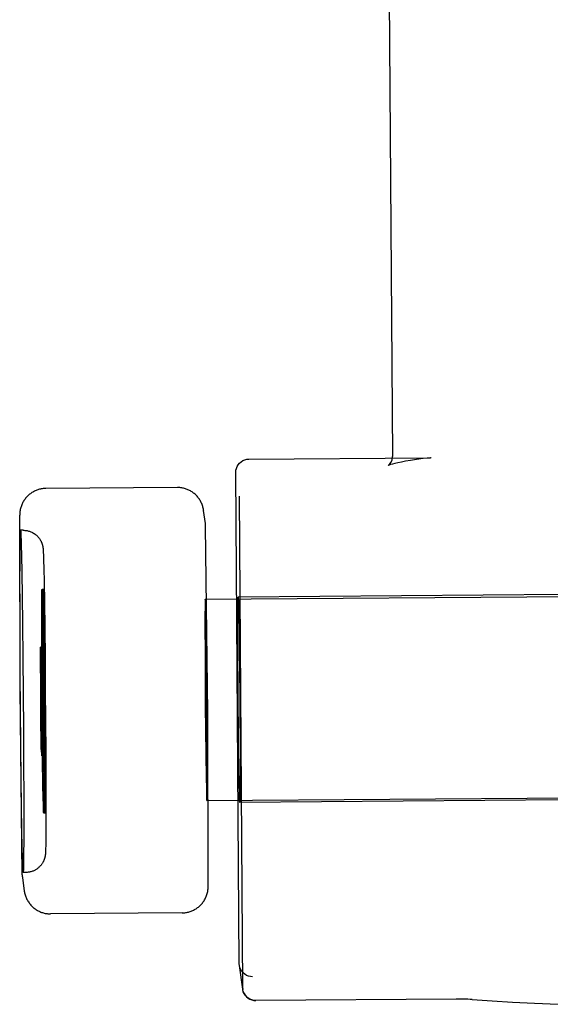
# Model space of a CAD drawing. Header units: inches. Extents: x 0 to 224, y 0 to 145.
# Tile 76 of 125: x 158.681 to 159.085, y 83.993 to 84.742. Entities that reach past the tile are written whole.
import ezdxf

# ---------------------------------------------------------------- set-up
doc = ezdxf.new("R2010")
doc.units = ezdxf.units.IN
doc.header["$LTSCALE"] = 12.302632
doc.header["$MEASUREMENT"] = 0
doc.linetypes.add('HIDDEN', pattern=[0.2, 0.1, -0.1])
doc.layers.add('02___PRT_ALL_AXES', color=7, linetype='CONTINUOUS')
doc.layers.add('DEFAULT_2', color=8, linetype='HIDDEN')

msp = doc.modelspace()

# ---------------------------------------------------------------- linework, layer by layer
at = {"layer": '02___PRT_ALL_AXES', "color": 8, "linetype": 'HIDDEN'}
for p, q in [((158.96202, 84.78185), (158.9647, 84.40954)), ((158.68176, 84.34504), (158.6818, 84.34774)), ((158.6818, 84.34774), (158.68183, 84.34926)), ((158.68405, 84.35358), (158.68205, 84.35357)), ((158.68226, 84.35128), (158.68231, 84.35014)), ((158.68231, 84.35014), (158.68237, 84.34876)), ((158.68237, 84.34876), (158.68245, 84.34628)), ((158.68245, 84.34628), (158.68256, 84.3422)), ((158.68165, 84.32946), (158.6817, 84.33945)), ((158.6817, 84.33945), (158.68176, 84.34504)), ((158.68256, 84.3422), (158.68273, 84.33449)), ((158.69922, 84.33917), (158.69924, 84.33887)), ((158.69924, 84.33887), (158.69927, 84.33855)), ((158.68273, 84.33449), (158.68297, 84.32144)), ((158.69927, 84.33855), (158.69929, 84.33819)), ((158.69929, 84.33819), (158.69931, 84.33778)), ((158.69931, 84.33778), (158.69934, 84.33731)), ((158.69934, 84.33731), (158.69937, 84.33644)), ((158.69937, 84.33644), (158.69942, 84.33529)), ((158.69942, 84.33529), (158.69947, 84.33374)), ((158.69947, 84.33374), (158.69957, 84.33068)), ((158.68162, 84.31519), (158.68165, 84.32946)), ((158.69957, 84.33068), (158.69971, 84.32483)), ((158.69971, 84.32483), (158.69991, 84.31427)), ((158.68297, 84.32144), (158.68325, 84.30341)), ((158.68165, 84.29601), (158.68162, 84.31519)), ((158.69991, 84.31427), (158.70015, 84.29929)), ((158.68325, 84.30341), (158.68351, 84.28248)), ((158.82246, 84.30114), (159.11244, 84.30337)), ((159.09564, 84.30474), (158.84744, 84.30284)), ((158.68173, 84.27164), (158.68165, 84.29601)), ((158.70015, 84.29929), (158.70042, 84.27932)), ((158.82226, 84.2944), (158.82223, 84.29011)), ((158.82229, 84.29711), (158.82226, 84.2944)), ((158.82231, 84.29821), (158.82229, 84.29711)), ((158.82263, 84.29869), (158.82259, 84.29954)), ((158.82266, 84.29768), (158.82263, 84.29869)), ((158.82272, 84.29584), (158.82266, 84.29768)), ((158.82281, 84.29195), (158.82272, 84.29584)), ((158.84773, 84.29677), (158.84791, 84.28825)), ((158.82223, 84.29011), (158.8222, 84.28129)), ((158.82297, 84.28371), (158.82281, 84.29195)), ((158.84791, 84.28825), (158.8481, 84.27656)), ((158.68351, 84.28248), (158.68379, 84.25674)), ((158.70042, 84.27932), (158.70066, 84.25689)), ((158.8222, 84.28129), (158.82224, 84.25937)), ((158.82324, 84.26579), (158.82297, 84.28371)), ((158.8472, 84.27024), (158.84719, 84.28321)), ((158.68188, 84.24512), (158.68173, 84.27164)), ((158.8481, 84.27656), (158.84829, 84.26227)), ((158.82361, 84.22927), (158.82324, 84.26579)), ((158.84725, 84.25499), (158.8472, 84.27024)), ((158.68379, 84.25674), (158.68403, 84.22952)), ((158.70066, 84.25689), (158.70088, 84.23299)), ((158.82224, 84.25937), (158.82248, 84.22002)), ((158.84829, 84.26227), (158.84847, 84.24611)), ((158.84734, 84.23829), (158.84725, 84.25499)), ((158.68208, 84.21763), (158.68188, 84.24512)), ((158.84847, 84.24611), (158.84862, 84.22893)), ((158.84746, 84.22074), (158.84734, 84.23829)), ((158.68403, 84.22952), (158.68423, 84.20202)), ((158.70088, 84.23299), (158.70106, 84.20866)), ((158.82385, 84.18992), (158.82361, 84.22927)), ((158.84862, 84.22893), (158.84875, 84.21139)), ((158.82248, 84.22002), (158.82285, 84.1835)), ((158.84762, 84.20357), (158.84746, 84.22074)), ((158.68232, 84.1904), (158.68208, 84.21763)), ((158.70106, 84.20866), (158.7012, 84.18499)), ((158.84875, 84.21139), (158.84884, 84.19468)), ((158.68423, 84.20202), (158.68437, 84.1755)), ((158.84779, 84.1874), (158.84762, 84.20357)), ((158.68259, 84.16466), (158.68232, 84.1904)), ((158.82388, 84.16801), (158.82385, 84.18992)), ((158.84884, 84.19468), (158.84889, 84.17943)), ((158.7012, 84.18499), (158.70129, 84.16303)), ((158.82285, 84.1835), (158.82312, 84.16558)), ((158.84798, 84.17312), (158.84779, 84.1874)), ((158.68437, 84.1755), (158.68446, 84.15113)), ((158.84889, 84.17943), (158.8489, 84.16646)), ((158.82386, 84.15918), (158.82388, 84.16801)), ((158.84817, 84.16142), (158.84798, 84.17312)), ((158.68286, 84.14373), (158.68259, 84.16466)), ((158.70129, 84.16303), (158.70132, 84.14376)), ((158.82312, 84.16558), (158.82328, 84.15734)), ((158.82383, 84.15489), (158.82386, 84.15918)), ((158.84836, 84.15291), (158.84817, 84.16142)), ((158.82328, 84.15734), (158.82337, 84.15345)), ((158.82337, 84.15345), (158.82343, 84.15161)), ((158.82377, 84.15108), (158.82379, 84.15218)), ((158.82379, 84.15218), (158.82383, 84.15489)), ((158.68446, 84.15113), (158.68448, 84.13195)), ((158.82343, 84.15161), (158.82346, 84.1506)), ((158.82346, 84.1506), (158.8235, 84.14976)), ((158.82363, 84.14815), (159.11361, 84.15038)), ((159.09684, 84.14875), (158.84864, 84.14684)), ((158.68313, 84.1257), (158.68286, 84.14373)), ((158.70132, 84.14376), (158.7013, 84.12957)), ((158.68448, 84.13195), (158.68446, 84.11768)), ((158.7013, 84.12957), (158.70125, 84.12104)), ((158.68337, 84.11265), (158.68313, 84.1257)), ((158.68446, 84.11768), (158.68441, 84.10769)), ((158.70121, 84.11659), (158.70117, 84.11366)), ((158.70125, 84.12104), (158.70121, 84.11659)), ((158.68355, 84.10494), (158.68337, 84.11265)), ((158.68441, 84.10769), (158.68435, 84.1021)), ((158.70102, 84.10867), (158.701, 84.10839)), ((158.70104, 84.10898), (158.70102, 84.10867)), ((158.70105, 84.10933), (158.70104, 84.10898)), ((158.70107, 84.10973), (158.70105, 84.10933)), ((158.70108, 84.11019), (158.70107, 84.10973)), ((158.70111, 84.11105), (158.70108, 84.11019)), ((158.70114, 84.11216), (158.70111, 84.11105)), ((158.70117, 84.11366), (158.70114, 84.11216)), ((158.68366, 84.10086), (158.68355, 84.10494)), ((158.68374, 84.09838), (158.68366, 84.10086)), ((158.68431, 84.0994), (158.68428, 84.09788)), ((158.68435, 84.1021), (158.68431, 84.0994)), ((158.68379, 84.097), (158.68374, 84.09838)), ((158.68384, 84.09586), (158.68379, 84.097)), ((158.68605, 84.09359), (158.68405, 84.09357))]:
    msp.add_line(p, q, dxfattribs=at)
for points in [[(158.68183, 84.34926), (158.68186, 84.35056), (158.68188, 84.35112), (158.68189, 84.35162), (158.68191, 84.35207), (158.68193, 84.35246), (158.68195, 84.35279), (158.68197, 84.35306), (158.68199, 84.35328), (158.68201, 84.35343), (158.68203, 84.35353), (158.68205, 84.35357), (158.68205, 84.35357)], [(158.68205, 84.35357), (158.68207, 84.35355), (158.6821, 84.35347), (158.68212, 84.35333), (158.68214, 84.35313), (158.68216, 84.35288), (158.68219, 84.35257), (158.68221, 84.3522), (158.68224, 84.35177), (158.68226, 84.35128)], [(158.68405, 84.35358), (158.68466, 84.35357), (158.68526, 84.35354), (158.68586, 84.35349), (158.68644, 84.35341), (158.68701, 84.35331), (158.68759, 84.35319), (158.6882, 84.35303), (158.68881, 84.35285), (158.68939, 84.35264), (158.68998, 84.35241), (158.69056, 84.35215), (158.69117, 84.35185), (158.69185, 84.35147), (158.69252, 84.35104), (158.69312, 84.35062), (158.69366, 84.3502), (158.69413, 84.3498), (158.69459, 84.34938), (158.69508, 84.34888), (158.69556, 84.34835), (158.69599, 84.34782), (158.69638, 84.3473), (158.69672, 84.34681), (158.69703, 84.34631), (158.69734, 84.34577), (158.69761, 84.34526), (158.6978, 84.34486), (158.69795, 84.34453), (158.69806, 84.34426), (158.69817, 84.34399), (158.6983, 84.34365), (158.69841, 84.34331), (158.6985, 84.34304), (158.69857, 84.34281), (158.69863, 84.3426), (158.69869, 84.34241), (158.69874, 84.34221), (158.69879, 84.34202), (158.69883, 84.34182), (158.69887, 84.34163), (158.69891, 84.34145), (158.69895, 84.34128), (158.69898, 84.3411), (158.69901, 84.34093), (158.69903, 84.34076), (158.69906, 84.3406), (158.69908, 84.34045), (158.6991, 84.3403), (158.69912, 84.34015), (158.69914, 84.34001), (158.69915, 84.33987), (158.69917, 84.33973), (158.69918, 84.33959), (158.69919, 84.33945), (158.69921, 84.33931), (158.69922, 84.33917)], [(158.84719, 84.28321), (158.84722, 84.29326), (158.84726, 84.29703), (158.8473, 84.29987), (158.84735, 84.30179), (158.84741, 84.30273), (158.84744, 84.30283)], [(158.84744, 84.30283), (158.84748, 84.30269), (158.84756, 84.30167), (158.84764, 84.29969), (158.84773, 84.29677)], [(158.82246, 84.30114), (158.82245, 84.30114), (158.82244, 84.30109), (158.82242, 84.301), (158.82241, 84.30087), (158.82239, 84.30069), (158.82238, 84.30047), (158.82237, 84.3002), (158.82236, 84.29989), (158.82235, 84.29953), (158.82234, 84.29914), (158.82231, 84.29821)], [(158.82259, 84.29954), (158.82257, 84.29989), (158.82256, 84.3002), (158.82254, 84.30047), (158.82253, 84.30069), (158.82251, 84.30087), (158.82249, 84.301), (158.82248, 84.30109), (158.82246, 84.30114), (158.82246, 84.30114)], [(158.8489, 84.16646), (158.84886, 84.15642), (158.84883, 84.15265), (158.84879, 84.1498), (158.84873, 84.14789), (158.84867, 84.14695), (158.84864, 84.14684)], [(158.84864, 84.14684), (158.8486, 84.14698), (158.84853, 84.148), (158.84845, 84.14998), (158.84836, 84.15291)], [(158.8235, 84.14976), (158.82351, 84.1494), (158.82353, 84.14909), (158.82355, 84.14882), (158.82356, 84.1486), (158.82358, 84.14842), (158.82359, 84.14829), (158.82361, 84.1482), (158.82362, 84.14815), (158.82363, 84.14815)], [(158.82363, 84.14815), (158.82364, 84.14815), (158.82365, 84.1482), (158.82367, 84.14829), (158.82368, 84.14842), (158.82369, 84.1486), (158.82371, 84.14882), (158.82372, 84.14909), (158.82373, 84.1494), (158.82374, 84.14976), (158.82375, 84.15016), (158.82377, 84.15108)], [(158.701, 84.10839), (158.70099, 84.10812), (158.70098, 84.10799), (158.70097, 84.10786), (158.70096, 84.10774), (158.70094, 84.10761), (158.70093, 84.10749), (158.70092, 84.10736), (158.70091, 84.10723), (158.70089, 84.1071), (158.70088, 84.10697), (158.70086, 84.10683), (158.70084, 84.1067), (158.70082, 84.10656), (158.7008, 84.10642), (158.70078, 84.10627), (158.70075, 84.10611), (158.70072, 84.10596), (158.70069, 84.1058), (158.70066, 84.10565), (158.70063, 84.10549), (158.70059, 84.10532), (158.70055, 84.10513), (158.7005, 84.10495), (158.70045, 84.10476), (158.70039, 84.10455), (158.70033, 84.10434), (158.70027, 84.10412), (158.70019, 84.1039), (158.7001, 84.10363), (158.70001, 84.10337), (158.69992, 84.10313), (158.69982, 84.10288), (158.69969, 84.10258), (158.69954, 84.10226), (158.69939, 84.10195), (158.69924, 84.10165), (158.69909, 84.10137), (158.69893, 84.10108), (158.69874, 84.10076), (158.69852, 84.10041), (158.69824, 84.1), (158.69794, 84.09959), (158.69768, 84.09925), (158.69741, 84.09892), (158.69708, 84.09855), (158.69674, 84.09818), (158.69641, 84.09785), (158.69606, 84.09752), (158.69566, 84.09716), (158.69523, 84.09682), (158.69483, 84.09651), (158.69441, 84.09621), (158.69396, 84.09592), (158.6935, 84.09564), (158.69305, 84.09538), (158.69258, 84.09514), (158.69209, 84.09491), (158.69159, 84.09469), (158.69106, 84.09449), (158.69053, 84.09431), (158.69, 84.09415), (158.68947, 84.09401), (158.68891, 84.09389), (158.68835, 84.09378), (158.68779, 84.0937), (158.68722, 84.09364), (158.68664, 84.09361), (158.68605, 84.09359)], [(158.68405, 84.09357), (158.68403, 84.0936), (158.68401, 84.09367), (158.68399, 84.09381), (158.68396, 84.09401), (158.68394, 84.09426), (158.68392, 84.09457), (158.68389, 84.09494), (158.68387, 84.09537), (158.68384, 84.09586)], [(158.68428, 84.09788), (158.68425, 84.09658), (158.68423, 84.09602), (158.68421, 84.09552), (158.68419, 84.09507), (158.68418, 84.09468), (158.68416, 84.09435), (158.68414, 84.09408), (158.68412, 84.09387), (158.6841, 84.09371), (158.68408, 84.09361), (158.68405, 84.09358), (158.68405, 84.09357)]]:
    msp.add_lwpolyline(points, dxfattribs=at)
at = {"layer": 'DEFAULT_2', "color": 8, "linetype": 'HIDDEN'}
for p, q in [((158.85554, 84.40766), (158.99365, 84.40872)), ((158.99406, 84.40875), (158.99365, 84.40872)), ((158.84831, 84.02428), (158.84562, 84.39759)), ((158.80121, 84.38608), (158.70121, 84.38531)), ((158.84811, 84.37948), (158.8508, 84.00617)), ((158.68174, 84.23316), (158.68141, 84.36498)), ((158.82436, 84.21515), (158.82272, 84.3565)), ((158.69815, 84.29695), (158.69819, 84.30188)), ((158.69819, 84.30188), (158.69822, 84.30422)), ((158.69823, 84.30262), (158.6982, 84.30024)), ((158.69822, 84.30422), (158.69824, 84.30551)), ((158.69825, 84.30394), (158.69823, 84.30262)), ((158.6994, 84.3087), (158.6984, 84.30869)), ((158.69941, 84.3072), (158.69841, 84.30719)), ((158.69856, 84.30674), (158.6986, 84.30569)), ((158.69861, 84.30417), (158.69857, 84.30522)), ((158.6986, 84.30569), (158.69864, 84.30443)), ((158.69865, 84.30289), (158.69861, 84.30417)), ((158.69864, 84.30443), (158.69871, 84.30214)), ((158.69872, 84.30058), (158.69865, 84.30289)), ((158.69871, 84.30214), (158.69882, 84.29729)), ((158.69915, 84.29627), (158.69918, 84.30128)), ((158.69918, 84.30128), (158.69921, 84.30369)), ((158.6992, 84.30051), (158.69923, 84.3028)), ((158.69921, 84.30369), (158.69923, 84.30504)), ((158.69923, 84.30504), (158.69926, 84.30619)), ((158.69923, 84.3028), (158.69926, 84.30408)), ((158.69955, 84.30679), (158.6996, 84.30577)), ((158.69957, 84.30528), (158.69961, 84.30425)), ((158.6996, 84.30577), (158.69964, 84.30455)), ((158.69961, 84.30425), (158.69965, 84.30302)), ((158.69964, 84.30455), (158.6997, 84.30232)), ((158.69965, 84.30302), (158.69971, 84.30076)), ((158.6997, 84.30232), (158.69981, 84.29761)), ((158.69813, 84.28472), (158.69815, 84.29695)), ((158.6982, 84.30024), (158.69816, 84.29523)), ((158.69883, 84.29567), (158.69872, 84.30058)), ((158.69882, 84.29729), (158.69901, 84.28704)), ((158.69902, 84.28529), (158.69883, 84.29567)), ((158.69913, 84.28096), (158.69915, 84.29627)), ((158.69917, 84.29566), (158.6992, 84.30051)), ((158.69971, 84.30076), (158.69983, 84.296)), ((158.69981, 84.29761), (158.7, 84.28765)), ((158.69983, 84.296), (158.70001, 84.28593)), ((158.69816, 84.26602), (158.69812, 84.28658)), ((158.69901, 84.28704), (158.69927, 84.26867)), ((158.7, 84.28765), (158.70027, 84.26789)), ((158.69916, 84.26187), (158.69912, 84.28587)), ((158.70021, 84.27334), (158.70049, 84.24839)), ((158.69935, 84.2649), (158.69735, 84.26489)), ((158.69735, 84.26489), (158.69737, 84.26483)), ((158.69741, 84.26418), (158.69743, 84.26378)), ((158.69841, 84.22218), (158.69814, 84.2681)), ((158.69929, 84.23739), (158.69915, 84.26914)), ((158.69924, 84.27043), (158.69956, 84.24248)), ((158.69935, 84.2649), (158.69937, 84.26484)), ((158.69942, 84.26401), (158.69943, 84.26356)), ((158.69727, 84.26068), (158.69728, 84.26246)), ((158.69731, 84.24771), (158.69727, 84.26068)), ((158.69728, 84.26246), (158.69729, 84.2633)), ((158.69729, 84.2633), (158.6973, 84.26376)), ((158.6974, 84.25982), (158.69736, 84.25636)), ((158.69736, 84.25636), (158.69741, 84.24598)), ((158.6994, 84.25983), (158.6974, 84.25982)), ((158.6974, 84.25979), (158.6974, 84.25982)), ((158.6975, 84.25547), (158.6974, 84.25979)), ((158.69743, 84.26378), (158.69744, 84.2633)), ((158.69744, 84.2633), (158.69746, 84.26245)), ((158.69746, 84.26245), (158.69749, 84.26111)), ((158.69749, 84.26111), (158.69754, 84.25859)), ((158.69754, 84.25859), (158.6977, 84.24288)), ((158.69808, 84.25481), (158.69809, 84.25659)), ((158.69809, 84.25659), (158.6981, 84.25742)), ((158.6981, 84.25742), (158.6981, 84.25789)), ((158.70016, 84.25903), (158.69816, 84.25902)), ((158.69816, 84.25902), (158.69817, 84.25895)), ((158.69822, 84.25831), (158.69823, 84.2579)), ((158.69823, 84.2579), (158.69825, 84.25743)), ((158.69825, 84.25743), (158.69827, 84.25658)), ((158.69827, 84.25658), (158.6983, 84.25524)), ((158.69927, 84.2607), (158.69928, 84.26249)), ((158.69931, 84.24773), (158.69927, 84.2607)), ((158.69928, 84.26249), (158.69929, 84.26333)), ((158.69929, 84.26333), (158.6993, 84.2638)), ((158.6994, 84.25983), (158.69936, 84.25637)), ((158.69936, 84.25637), (158.69941, 84.24599)), ((158.6994, 84.25981), (158.6994, 84.25983)), ((158.6995, 84.25548), (158.6994, 84.25981)), ((158.69943, 84.26356), (158.69946, 84.26275)), ((158.69946, 84.26275), (158.69949, 84.26146)), ((158.69954, 84.2586), (158.6997, 84.24287)), ((158.70008, 84.25482), (158.70009, 84.25662)), ((158.70009, 84.25662), (158.7001, 84.25746)), ((158.7001, 84.25746), (158.70011, 84.25793)), ((158.70016, 84.25903), (158.70017, 84.25897)), ((158.70023, 84.25814), (158.70024, 84.25769)), ((158.70024, 84.25769), (158.70027, 84.25688)), ((158.70027, 84.25688), (158.7003, 84.25559)), ((158.6976, 84.24469), (158.6975, 84.25547)), ((158.69812, 84.24184), (158.69808, 84.25481)), ((158.6982, 84.25395), (158.69817, 84.25049)), ((158.69817, 84.25049), (158.69822, 84.24011)), ((158.7002, 84.25396), (158.6982, 84.25395)), ((158.69821, 84.25392), (158.6982, 84.25395)), ((158.69831, 84.24959), (158.69821, 84.25392)), ((158.6983, 84.25524), (158.69835, 84.25271)), ((158.69841, 84.23881), (158.69831, 84.24959)), ((158.69835, 84.25271), (158.69851, 84.23701)), ((158.6996, 84.2447), (158.6995, 84.25548)), ((158.70012, 84.24185), (158.70008, 84.25482)), ((158.7002, 84.25396), (158.70017, 84.2505)), ((158.70017, 84.2505), (158.70022, 84.24012)), ((158.70021, 84.25394), (158.7002, 84.25396)), ((158.70031, 84.24961), (158.70021, 84.25394)), ((158.70041, 84.23883), (158.70031, 84.24961)), ((158.70035, 84.25273), (158.70051, 84.237)), ((158.70046, 84.25245), (158.7007, 84.22511)), ((158.69736, 84.24203), (158.69731, 84.24771)), ((158.69743, 84.23617), (158.69736, 84.24203)), ((158.69741, 84.24598), (158.6975, 84.23634)), ((158.69765, 84.23559), (158.6976, 84.24469)), ((158.6977, 84.24288), (158.69773, 84.23579)), ((158.69817, 84.23616), (158.69812, 84.24184)), ((158.69945, 84.21592), (158.69927, 84.24151)), ((158.69936, 84.24202), (158.69931, 84.24773)), ((158.69943, 84.23629), (158.69936, 84.24202)), ((158.69941, 84.24599), (158.6995, 84.23636)), ((158.69951, 84.24676), (158.69974, 84.22075)), ((158.69965, 84.23561), (158.6996, 84.2447)), ((158.6997, 84.24287), (158.69973, 84.236)), ((158.70017, 84.23615), (158.70012, 84.24185)), ((158.69748, 84.23324), (158.69743, 84.23617)), ((158.6975, 84.23634), (158.6976, 84.2323)), ((158.69761, 84.23227), (158.69765, 84.23559)), ((158.69773, 84.23579), (158.69773, 84.23294)), ((158.69824, 84.2303), (158.69817, 84.23616)), ((158.69845, 84.22972), (158.69841, 84.23881)), ((158.69851, 84.23701), (158.69854, 84.22992)), ((158.69947, 84.23344), (158.69943, 84.23629)), ((158.6995, 84.23636), (158.6996, 84.23232)), ((158.69961, 84.23229), (158.69965, 84.23561)), ((158.69973, 84.236), (158.69973, 84.23308)), ((158.70024, 84.23042), (158.70017, 84.23615)), ((158.70022, 84.24012), (158.70031, 84.23049)), ((158.70045, 84.22974), (158.70041, 84.23883)), ((158.70051, 84.237), (158.70054, 84.23013)), ((158.68174, 84.23316), (158.68174, 84.23307)), ((158.68338, 84.09171), (158.68174, 84.23307)), ((158.69751, 84.23157), (158.69748, 84.23324)), ((158.69749, 84.22338), (158.69754, 84.23065)), ((158.69754, 84.23065), (158.69751, 84.23157)), ((158.69954, 84.23066), (158.69754, 84.23065)), ((158.69759, 84.22659), (158.69758, 84.22571)), ((158.69759, 84.2271), (158.69759, 84.22659)), ((158.6976, 84.2323), (158.69761, 84.23227)), ((158.69761, 84.23227), (158.69961, 84.23229)), ((158.69962, 84.22783), (158.69762, 84.22782)), ((158.69763, 84.22778), (158.69762, 84.22781)), ((158.69767, 84.2271), (158.69766, 84.22738)), ((158.69768, 84.22677), (158.69767, 84.2271)), ((158.69769, 84.22616), (158.69768, 84.22677)), ((158.6997, 84.22951), (158.6977, 84.22949)), ((158.6977, 84.22949), (158.69786, 84.22028)), ((158.69772, 84.23063), (158.69771, 84.23014)), ((158.69773, 84.23294), (158.69772, 84.23143)), ((158.69772, 84.23143), (158.69772, 84.23063)), ((158.69829, 84.22737), (158.69824, 84.2303)), ((158.69832, 84.2257), (158.69829, 84.22737)), ((158.69831, 84.23047), (158.69841, 84.22643)), ((158.6986, 84.20062), (158.69836, 84.22664)), ((158.69841, 84.22643), (158.69842, 84.2264)), ((158.69842, 84.2264), (158.69845, 84.22972)), ((158.69854, 84.22707), (158.69853, 84.22556)), ((158.69854, 84.22992), (158.69854, 84.22707)), ((158.69951, 84.23165), (158.69947, 84.23344)), ((158.69949, 84.2234), (158.69954, 84.23066)), ((158.69954, 84.23066), (158.69951, 84.23165)), ((158.69959, 84.22656), (158.69958, 84.22567)), ((158.69959, 84.22709), (158.69959, 84.22656)), ((158.6996, 84.23232), (158.69961, 84.23229)), ((158.69963, 84.2278), (158.69962, 84.22783)), ((158.69967, 84.22714), (158.69966, 84.22741)), ((158.69968, 84.22682), (158.69967, 84.22714)), ((158.69969, 84.22622), (158.69968, 84.22682)), ((158.6997, 84.22951), (158.69986, 84.22029)), ((158.69972, 84.23058), (158.69971, 84.23013)), ((158.69973, 84.23308), (158.69972, 84.2316)), ((158.69972, 84.2316), (158.69972, 84.23058)), ((158.70028, 84.22757), (158.70024, 84.23042)), ((158.70032, 84.22577), (158.70028, 84.22757)), ((158.70031, 84.23049), (158.70041, 84.22645)), ((158.70041, 84.22645), (158.70042, 84.22641)), ((158.70042, 84.22641), (158.70045, 84.22974)), ((158.70054, 84.22721), (158.70053, 84.22573)), ((158.70054, 84.23013), (158.70054, 84.22721)), ((158.70066, 84.23148), (158.70083, 84.2059)), ((158.69756, 84.20953), (158.69749, 84.22338)), ((158.69758, 84.22571), (158.69758, 84.22349)), ((158.69758, 84.22349), (158.69765, 84.2086)), ((158.69772, 84.22483), (158.69769, 84.22616)), ((158.69777, 84.2212), (158.69772, 84.22483)), ((158.69791, 84.20684), (158.69777, 84.2212)), ((158.69786, 84.22028), (158.69799, 84.2062)), ((158.6983, 84.21751), (158.69835, 84.22478)), ((158.69835, 84.22478), (158.69832, 84.2257)), ((158.70035, 84.22479), (158.69835, 84.22478)), ((158.6984, 84.22072), (158.69839, 84.21984)), ((158.69839, 84.21984), (158.69839, 84.21761)), ((158.6984, 84.22123), (158.6984, 84.22072)), ((158.69842, 84.2264), (158.70042, 84.22641)), ((158.70043, 84.22196), (158.69843, 84.22194)), ((158.69844, 84.22191), (158.69843, 84.22194)), ((158.69848, 84.22123), (158.69847, 84.22151)), ((158.69849, 84.2209), (158.69848, 84.22123)), ((158.6985, 84.22028), (158.69849, 84.2209)), ((158.69853, 84.21896), (158.6985, 84.22028)), ((158.7005, 84.22364), (158.69851, 84.22362)), ((158.69851, 84.22362), (158.69867, 84.21441)), ((158.69853, 84.22476), (158.69852, 84.22427)), ((158.69853, 84.22556), (158.69853, 84.22476)), ((158.69858, 84.21533), (158.69853, 84.21896)), ((158.69964, 84.19496), (158.69941, 84.22229)), ((158.69956, 84.20955), (158.69949, 84.2234)), ((158.69958, 84.22567), (158.69958, 84.22347)), ((158.69958, 84.22347), (158.69965, 84.20861)), ((158.69972, 84.22488), (158.69969, 84.22622)), ((158.6997, 84.22521), (158.69996, 84.17929)), ((158.69977, 84.22122), (158.69972, 84.22488)), ((158.69991, 84.20686), (158.69977, 84.22122)), ((158.69986, 84.22029), (158.69999, 84.20621)), ((158.7003, 84.21752), (158.70035, 84.22479)), ((158.70035, 84.22479), (158.70032, 84.22577)), ((158.7004, 84.22069), (158.70039, 84.2198)), ((158.70039, 84.2198), (158.70039, 84.2176)), ((158.7004, 84.22122), (158.7004, 84.22069)), ((158.70044, 84.22193), (158.70043, 84.22196)), ((158.70048, 84.22127), (158.70047, 84.22154)), ((158.70049, 84.22094), (158.70048, 84.22127)), ((158.7005, 84.22034), (158.70049, 84.22094)), ((158.7005, 84.22364), (158.70067, 84.21442)), ((158.70053, 84.21901), (158.7005, 84.22034)), ((158.70053, 84.22573), (158.70052, 84.22471)), ((158.70052, 84.22471), (158.70052, 84.22426)), ((158.70058, 84.21535), (158.70053, 84.21901)), ((158.69837, 84.20366), (158.6983, 84.21751)), ((158.69839, 84.21761), (158.69846, 84.20273)), ((158.69871, 84.20097), (158.69858, 84.21533)), ((158.69867, 84.21441), (158.6988, 84.20033)), ((158.70037, 84.20368), (158.7003, 84.21752)), ((158.70039, 84.2176), (158.70046, 84.20274)), ((158.70071, 84.20099), (158.70058, 84.21535)), ((158.70067, 84.21442), (158.7008, 84.20034)), ((158.82436, 84.21506), (158.82436, 84.21515)), ((158.82469, 84.08324), (158.82436, 84.21506)), ((158.69774, 84.1922), (158.69756, 84.20953)), ((158.69765, 84.2086), (158.69777, 84.19571)), ((158.69796, 84.194), (158.69791, 84.20684)), ((158.69799, 84.2062), (158.69805, 84.18986)), ((158.69887, 84.17695), (158.69854, 84.20491)), ((158.69974, 84.19221), (158.69956, 84.20955)), ((158.69965, 84.20861), (158.69977, 84.19573)), ((158.69996, 84.19403), (158.69991, 84.20686)), ((158.69999, 84.20621), (158.70005, 84.18987)), ((158.70082, 84.21001), (158.70095, 84.17826)), ((158.69855, 84.18632), (158.69837, 84.20366)), ((158.69846, 84.20273), (158.69858, 84.18984)), ((158.69877, 84.18813), (158.69871, 84.20097)), ((158.6988, 84.20033), (158.69886, 84.18398)), ((158.69989, 84.17406), (158.69961, 84.19902)), ((158.70055, 84.18634), (158.70037, 84.20368)), ((158.70046, 84.20274), (158.70058, 84.18986)), ((158.70077, 84.18815), (158.70071, 84.20099)), ((158.7008, 84.20034), (158.70086, 84.184)), ((158.69778, 84.19015), (158.69774, 84.1922)), ((158.69777, 84.19571), (158.69781, 84.19314)), ((158.69782, 84.18809), (158.69778, 84.19015)), ((158.69781, 84.19314), (158.69784, 84.19183)), ((158.69784, 84.19183), (158.69786, 84.19122)), ((158.69786, 84.19122), (158.69787, 84.19088)), ((158.69787, 84.19088), (158.69788, 84.1906)), ((158.6979, 84.19018), (158.69791, 84.19013)), ((158.69791, 84.19013), (158.69991, 84.19015)), ((158.69795, 84.19138), (158.69796, 84.19224)), ((158.69795, 84.19103), (158.69795, 84.19138)), ((158.69796, 84.19224), (158.69796, 84.194)), ((158.69805, 84.18986), (158.69804, 84.18778)), ((158.69822, 84.19416), (158.69824, 84.19595)), ((158.69824, 84.18943), (158.69822, 84.19416)), ((158.70024, 84.19597), (158.69824, 84.19595)), ((158.69824, 84.19594), (158.6983, 84.19359)), ((158.69829, 84.18447), (158.69824, 84.18943)), ((158.6983, 84.19359), (158.69835, 84.18867)), ((158.69858, 84.18984), (158.69862, 84.18727)), ((158.69978, 84.19019), (158.69974, 84.19221)), ((158.69977, 84.19573), (158.69982, 84.19313)), ((158.69982, 84.18813), (158.69978, 84.19019)), ((158.69982, 84.19313), (158.69984, 84.19181)), ((158.69984, 84.19181), (158.69986, 84.1912)), ((158.69986, 84.1912), (158.69987, 84.19087)), ((158.69987, 84.19087), (158.69988, 84.1906)), ((158.6999, 84.19019), (158.69991, 84.19015)), ((158.69995, 84.19142), (158.69996, 84.1923)), ((158.69995, 84.19107), (158.69995, 84.19142)), ((158.69996, 84.1923), (158.69996, 84.19403)), ((158.70005, 84.18987), (158.70004, 84.18778)), ((158.70022, 84.19417), (158.70024, 84.19597)), ((158.70024, 84.18945), (158.70022, 84.19417)), ((158.70024, 84.19596), (158.7003, 84.1936)), ((158.70029, 84.18448), (158.70024, 84.18945)), ((158.7003, 84.1936), (158.70035, 84.18868)), ((158.70058, 84.18986), (158.70062, 84.18726)), ((158.69785, 84.1871), (158.69782, 84.18809)), ((158.69787, 84.18653), (158.69785, 84.1871)), ((158.69788, 84.18605), (158.69787, 84.18653)), ((158.69796, 84.18507), (158.69794, 84.18514)), ((158.69796, 84.18507), (158.69996, 84.18509)), ((158.69803, 84.18682), (158.69802, 84.1863)), ((158.69804, 84.18778), (158.69803, 84.18682)), ((158.69834, 84.18216), (158.69829, 84.18447)), ((158.69835, 84.18867), (158.69837, 84.18387)), ((158.69837, 84.18387), (158.69835, 84.18215)), ((158.69835, 84.18215), (158.70035, 84.18217)), ((158.69859, 84.18428), (158.69855, 84.18632)), ((158.69863, 84.18222), (158.69859, 84.18428)), ((158.69862, 84.18727), (158.69865, 84.18596)), ((158.69866, 84.18123), (158.69863, 84.18222)), ((158.69865, 84.18596), (158.69867, 84.18535)), ((158.69867, 84.18535), (158.69868, 84.18501)), ((158.69868, 84.18501), (158.69869, 84.18473)), ((158.69871, 84.1843), (158.69872, 84.18426)), ((158.69872, 84.18426), (158.70072, 84.18428)), ((158.69876, 84.18551), (158.69877, 84.18637)), ((158.69876, 84.18516), (158.69876, 84.18551)), ((158.69877, 84.18637), (158.69877, 84.18813)), ((158.69885, 84.18191), (158.69884, 84.18095)), ((158.69886, 84.18398), (158.69885, 84.18191)), ((158.69985, 84.18713), (158.69982, 84.18813)), ((158.69987, 84.18655), (158.69985, 84.18713)), ((158.69988, 84.18606), (158.69987, 84.18655)), ((158.69996, 84.18509), (158.69994, 84.18516)), ((158.70003, 84.18682), (158.70002, 84.18629)), ((158.70004, 84.18778), (158.70003, 84.18682)), ((158.70034, 84.18218), (158.70029, 84.18448)), ((158.70035, 84.18868), (158.70037, 84.18389)), ((158.70037, 84.18389), (158.70035, 84.18217)), ((158.70059, 84.18432), (158.70055, 84.18634)), ((158.70063, 84.18226), (158.70059, 84.18432)), ((158.70062, 84.18726), (158.70065, 84.18594)), ((158.70066, 84.18126), (158.70063, 84.18226)), ((158.70065, 84.18594), (158.70067, 84.18533)), ((158.70067, 84.18533), (158.70068, 84.185)), ((158.70068, 84.185), (158.70069, 84.18473)), ((158.70071, 84.18432), (158.70072, 84.18428)), ((158.70076, 84.18555), (158.70077, 84.18643)), ((158.70076, 84.1852), (158.70076, 84.18555)), ((158.70077, 84.18643), (158.70077, 84.18815)), ((158.70085, 84.18191), (158.70084, 84.18094)), ((158.70086, 84.184), (158.70085, 84.18191)), ((158.70094, 84.18553), (158.70099, 84.16153)), ((158.69867, 84.18066), (158.69866, 84.18123)), ((158.69869, 84.18017), (158.69867, 84.18066)), ((158.69877, 84.1792), (158.69875, 84.17927)), ((158.69877, 84.1792), (158.70077, 84.17921)), ((158.69884, 84.18095), (158.69883, 84.18043)), ((158.69909, 84.16035), (158.69883, 84.17871)), ((158.7001, 84.15975), (158.69983, 84.17952)), ((158.69994, 84.18137), (158.69998, 84.1608)), ((158.70067, 84.18068), (158.70066, 84.18126)), ((158.70069, 84.18019), (158.70067, 84.18068)), ((158.70077, 84.17921), (158.70075, 84.17929)), ((158.70084, 84.18094), (158.70083, 84.18042)), ((158.69908, 84.16209), (158.69927, 84.15172)), ((158.69928, 84.1501), (158.69909, 84.16035)), ((158.69997, 84.16267), (158.69995, 84.15044)), ((158.70028, 84.1514), (158.70009, 84.16148)), ((158.70029, 84.14979), (158.7001, 84.15975)), ((158.70097, 84.16644), (158.70096, 84.15114)), ((158.69927, 84.15172), (158.69939, 84.14681)), ((158.6999, 84.14714), (158.69994, 84.15215)), ((158.70094, 84.15174), (158.7009, 84.1469)), ((158.6994, 84.14525), (158.69928, 84.1501)), ((158.69939, 84.14681), (158.69945, 84.14449)), ((158.69946, 84.14295), (158.6994, 84.14525)), ((158.69945, 84.14449), (158.69949, 84.14322)), ((158.69985, 84.14345), (158.69987, 84.14476)), ((158.69987, 84.14476), (158.6999, 84.14714)), ((158.69991, 84.14551), (158.69988, 84.14317)), ((158.69995, 84.15044), (158.69991, 84.14551)), ((158.70039, 84.14664), (158.70028, 84.1514)), ((158.7004, 84.14508), (158.70029, 84.14979)), ((158.70046, 84.14439), (158.70039, 84.14664)), ((158.70047, 84.14285), (158.7004, 84.14508)), ((158.7005, 84.14315), (158.70046, 84.14439)), ((158.70087, 84.1446), (158.70085, 84.14333)), ((158.7009, 84.1469), (158.70087, 84.1446)), ((158.70092, 84.14613), (158.70089, 84.14371)), ((158.70096, 84.15114), (158.70092, 84.14613)), ((158.69951, 84.14169), (158.69946, 84.14295)), ((158.69949, 84.14322), (158.69954, 84.14216)), ((158.69955, 84.14065), (158.69951, 84.14169)), ((158.70069, 84.1402), (158.69969, 84.1402)), ((158.7007, 84.1387), (158.6997, 84.1387)), ((158.69988, 84.14317), (158.69986, 84.14188)), ((158.70051, 84.14163), (158.70047, 84.14285)), ((158.70054, 84.14212), (158.7005, 84.14315)), ((158.70055, 84.14061), (158.70051, 84.14163)), ((158.70087, 84.14236), (158.70085, 84.14121)), ((158.70089, 84.14371), (158.70087, 84.14236)), ((158.80488, 84.0629), (158.70489, 84.06213)), ((158.8484, 84.023), (158.84831, 84.02428)), ((158.85089, 84.00489), (158.8484, 84.02299)), ((158.8508, 84.00617), (158.85089, 84.00489)), ((158.85089, 84.00489), (158.85093, 84.00465))]:
    msp.add_line(p, q, dxfattribs=at)
for points in [[(158.84562, 84.39759), (158.84572, 84.39913), (158.84607, 84.40063), (158.84664, 84.40207), (158.84743, 84.40341), (158.84843, 84.40462), (158.84961, 84.40566), (158.85095, 84.40651), (158.85241, 84.40714), (158.85396, 84.40752), (158.85554, 84.40766)], [(158.96176, 84.40294), (158.96166, 84.4029), (158.9614, 84.40277), (158.96151, 84.40284), (158.96198, 84.4032), (158.96277, 84.40401), (158.96366, 84.40532), (158.9644, 84.40717), (158.9647, 84.40954)], [(158.99405, 84.40875), (158.98811, 84.40802), (158.98295, 84.40733), (158.9785, 84.40667), (158.9747, 84.40604), (158.97146, 84.40545), (158.96875, 84.4049), (158.96651, 84.40438), (158.96471, 84.40391), (158.96331, 84.4035), (158.9623, 84.40315), (158.96176, 84.40294)], [(158.70121, 84.38531), (158.70061, 84.3853), (158.69992, 84.38526), (158.69922, 84.3852), (158.69853, 84.38511), (158.69784, 84.385), (158.69716, 84.38486), (158.69648, 84.3847), (158.69581, 84.38451), (158.69514, 84.3843), (158.69448, 84.38407), (158.69382, 84.38381), (158.69318, 84.38353), (158.69255, 84.38323), (158.69192, 84.3829), (158.69131, 84.38255), (158.69071, 84.38218), (158.69012, 84.38179), (158.68954, 84.38138), (158.68898, 84.38094), (158.68843, 84.38048), (158.6879, 84.38), (158.68738, 84.37951), (158.68688, 84.37899), (158.6864, 84.37845), (158.68593, 84.3779), (158.68549, 84.37733), (158.68506, 84.37674), (158.68466, 84.37613), (158.68428, 84.37551), (158.68391, 84.37487), (158.68357, 84.37422), (158.68326, 84.37356), (158.68296, 84.37288), (158.68269, 84.37219), (158.68245, 84.37149), (158.68223, 84.37078), (158.68203, 84.37007), (158.68187, 84.36934), (158.68172, 84.36861), (158.68161, 84.36787), (158.68152, 84.36713), (158.68146, 84.36638), (158.68142, 84.36564), (158.68141, 84.36498)], [(158.82122, 84.3685), (158.82116, 84.36885), (158.82104, 84.36959), (158.82088, 84.37032), (158.8207, 84.37105), (158.8205, 84.37177), (158.82027, 84.37248), (158.82001, 84.37317), (158.81973, 84.37386), (158.81942, 84.37454), (158.81909, 84.3752), (158.81874, 84.37585), (158.81837, 84.37648), (158.81797, 84.3771), (158.81756, 84.37771), (158.81712, 84.37829), (158.81666, 84.37886), (158.81619, 84.37941), (158.8157, 84.37994), (158.81519, 84.38046), (158.81466, 84.38095), (158.81412, 84.38142), (158.81356, 84.38187), (158.81299, 84.3823), (158.8124, 84.38271), (158.8118, 84.3831), (158.81119, 84.38346), (158.81057, 84.3838), (158.80994, 84.38412), (158.8093, 84.38441), (158.80865, 84.38469), (158.80799, 84.38494), (158.80732, 84.38516), (158.80665, 84.38536), (158.80597, 84.38554), (158.80529, 84.38569), (158.8046, 84.38582), (158.80391, 84.38592), (158.80321, 84.386), (158.80252, 84.38605), (158.80182, 84.38608), (158.80121, 84.38608)], [(158.82272, 84.3565), (158.82271, 84.35689), (158.82268, 84.35753), (158.82262, 84.35817), (158.82255, 84.35881), (158.82121, 84.36853)], [(158.69824, 84.30551), (158.69827, 84.30659), (158.69828, 84.30704), (158.69829, 84.30745), (158.69831, 84.30779), (158.69832, 84.30808), (158.69834, 84.30831), (158.69835, 84.30849), (158.69837, 84.30861), (158.69839, 84.30868), (158.6984, 84.30869)], [(158.69841, 84.30719), (158.6984, 84.30718), (158.69838, 84.30711), (158.69837, 84.30698), (158.69835, 84.3068), (158.69833, 84.30656), (158.69832, 84.30627), (158.69831, 84.30591), (158.69829, 84.3055), (158.69828, 84.30504), (158.69825, 84.30394)], [(158.6984, 84.30869), (158.6984, 84.30869), (158.69842, 84.30864), (158.69844, 84.30854), (158.69846, 84.30838), (158.69848, 84.30816), (158.6985, 84.30789), (158.69852, 84.30756), (158.69854, 84.30718), (158.69856, 84.30674)], [(158.69857, 84.30522), (158.69855, 84.30567), (158.69853, 84.30606), (158.69851, 84.30639), (158.69849, 84.30666), (158.69847, 84.30688), (158.69845, 84.30704), (158.69843, 84.30714), (158.69842, 84.30719), (158.69841, 84.30719)], [(158.69926, 84.30619), (158.69928, 84.30712), (158.6993, 84.30751), (158.69931, 84.30784), (158.69933, 84.30812), (158.69934, 84.30834), (158.69936, 84.30851), (158.69937, 84.30863), (158.69939, 84.30869), (158.6994, 84.3087)], [(158.69926, 84.30408), (158.69928, 84.30513), (158.69929, 84.30558), (158.69931, 84.30598), (158.69932, 84.30631), (158.69934, 84.3066), (158.69935, 84.30683), (158.69937, 84.307), (158.69938, 84.30712), (158.6994, 84.30719), (158.69941, 84.3072)], [(158.6994, 84.3087), (158.69941, 84.30869), (158.69942, 84.30865), (158.69944, 84.30854), (158.69946, 84.30839), (158.69948, 84.30817), (158.6995, 84.30791), (158.69952, 84.30759), (158.69953, 84.30722), (158.69955, 84.30679)], [(158.69941, 84.3072), (158.69942, 84.3072), (158.69943, 84.30715), (158.69945, 84.30705), (158.69947, 84.30689), (158.69949, 84.30668), (158.69951, 84.30641), (158.69953, 84.30609), (158.69955, 84.30571), (158.69957, 84.30528)], [(158.6973, 84.26376), (158.6973, 84.26415), (158.69731, 84.26432), (158.69731, 84.26447), (158.69732, 84.26459), (158.69732, 84.2647), (158.69733, 84.26478), (158.69734, 84.26484), (158.69734, 84.26488), (158.69735, 84.26489)], [(158.69737, 84.26483), (158.69737, 84.26474), (158.69738, 84.26464), (158.69739, 84.26451), (158.6974, 84.26436), (158.69741, 84.26418)], [(158.6993, 84.2638), (158.6993, 84.26419), (158.69931, 84.26435), (158.69931, 84.2645), (158.69932, 84.26462), (158.69932, 84.26472), (158.69933, 84.2648), (158.69934, 84.26486), (158.69934, 84.26489), (158.69935, 84.2649)], [(158.69937, 84.26484), (158.69937, 84.26476), (158.69938, 84.26466), (158.69939, 84.26453), (158.6994, 84.26438), (158.69941, 84.26421), (158.69942, 84.26401)], [(158.6981, 84.25789), (158.69811, 84.25828), (158.69812, 84.25845), (158.69812, 84.2586), (158.69813, 84.25872), (158.69813, 84.25883), (158.69814, 84.25891), (158.69815, 84.25897), (158.69815, 84.25901), (158.69816, 84.25902)], [(158.69817, 84.25895), (158.69818, 84.25887), (158.69819, 84.25877), (158.6982, 84.25864), (158.69821, 84.25849), (158.69822, 84.25831)], [(158.69949, 84.26146), (158.69953, 84.25906), (158.69954, 84.2586)], [(158.70011, 84.25793), (158.70011, 84.25831), (158.70012, 84.25848), (158.70012, 84.25862), (158.70013, 84.25875), (158.70013, 84.25885), (158.70014, 84.25893), (158.70015, 84.25899), (158.70015, 84.25902), (158.70016, 84.25903)], [(158.70017, 84.25897), (158.70018, 84.25889), (158.70019, 84.25879), (158.7002, 84.25866), (158.70021, 84.25851), (158.70022, 84.25833), (158.70023, 84.25814)], [(158.7003, 84.25559), (158.70034, 84.25319), (158.70035, 84.25273)], [(158.69762, 84.22781), (158.69762, 84.2278), (158.69762, 84.22777), (158.69761, 84.22772), (158.69761, 84.22765), (158.6976, 84.22757), (158.6976, 84.22748), (158.6976, 84.22736), (158.69759, 84.2271)], [(158.69766, 84.22738), (158.69765, 84.22749), (158.69765, 84.22759), (158.69764, 84.22767), (158.69764, 84.22774), (158.69763, 84.22778)], [(158.69771, 84.23014), (158.6977, 84.2297), (158.6977, 84.22949)], [(158.69962, 84.22783), (158.69962, 84.22782), (158.69961, 84.22778), (158.69961, 84.22774), (158.69961, 84.22767), (158.6996, 84.22758), (158.6996, 84.22748), (158.6996, 84.22736), (158.69959, 84.22709)], [(158.69966, 84.22741), (158.69965, 84.22752), (158.69965, 84.22761), (158.69964, 84.22769), (158.69964, 84.22775), (158.69963, 84.2278)], [(158.69971, 84.23013), (158.6997, 84.22971), (158.6997, 84.22951)], [(158.69843, 84.22194), (158.69843, 84.22193), (158.69842, 84.2219), (158.69842, 84.22185), (158.69842, 84.22178), (158.69841, 84.2217), (158.69841, 84.2216), (158.69841, 84.22149), (158.6984, 84.22123)], [(158.69847, 84.22151), (158.69846, 84.22162), (158.69846, 84.22172), (158.69845, 84.2218), (158.69845, 84.22186), (158.69844, 84.22191)], [(158.69852, 84.22427), (158.69851, 84.22382), (158.69851, 84.22362)], [(158.70043, 84.22196), (158.70043, 84.22195), (158.70042, 84.22191), (158.70042, 84.22186), (158.70042, 84.2218), (158.70041, 84.22171), (158.70041, 84.22161), (158.70041, 84.22149), (158.7004, 84.22122)], [(158.70047, 84.22154), (158.70046, 84.22165), (158.70046, 84.22174), (158.70045, 84.22182), (158.70045, 84.22188), (158.70044, 84.22193)], [(158.70052, 84.22426), (158.70051, 84.22383), (158.7005, 84.22364)], [(158.69788, 84.1906), (158.69788, 84.19048), (158.69789, 84.19038), (158.69789, 84.19029), (158.6979, 84.19023), (158.6979, 84.19018)], [(158.69791, 84.19013), (158.69792, 84.19015), (158.69792, 84.19018), (158.69793, 84.19023), (158.69793, 84.1903), (158.69794, 84.19039), (158.69794, 84.19049), (158.69794, 84.1906), (158.69794, 84.19073), (158.69795, 84.19103)], [(158.69988, 84.1906), (158.69988, 84.19049), (158.69989, 84.19039), (158.69989, 84.19031), (158.6999, 84.19024), (158.6999, 84.19019)], [(158.69991, 84.19015), (158.69992, 84.19016), (158.69992, 84.19019), (158.69993, 84.19025), (158.69993, 84.19032), (158.69994, 84.1904), (158.69994, 84.19051), (158.69994, 84.19062), (158.69994, 84.19076), (158.69995, 84.19107)], [(158.69794, 84.18514), (158.69793, 84.18523), (158.69792, 84.18534), (158.69791, 84.18548), (158.6979, 84.18565), (158.69789, 84.18583), (158.69788, 84.18605)], [(158.69802, 84.1863), (158.69801, 84.18587), (158.698, 84.18568), (158.698, 84.18552), (158.69799, 84.18538), (158.69799, 84.18527), (158.69798, 84.18518), (158.69797, 84.18512), (158.69797, 84.18508), (158.69796, 84.18507)], [(158.69869, 84.18473), (158.69869, 84.18461), (158.6987, 84.18451), (158.6987, 84.18442), (158.69871, 84.18435), (158.69871, 84.1843)], [(158.69872, 84.18426), (158.69873, 84.18428), (158.69873, 84.18431), (158.69874, 84.18436), (158.69874, 84.18443), (158.69874, 84.18451), (158.69875, 84.18461), (158.69875, 84.18473), (158.69875, 84.18486), (158.69876, 84.18516)], [(158.69994, 84.18516), (158.69993, 84.18524), (158.69992, 84.18535), (158.69991, 84.18549), (158.6999, 84.18565), (158.69989, 84.18584), (158.69988, 84.18606)], [(158.70002, 84.18629), (158.70001, 84.18586), (158.7, 84.18568), (158.7, 84.18552), (158.69999, 84.18539), (158.69999, 84.18528), (158.69998, 84.18519), (158.69997, 84.18513), (158.69996, 84.18509), (158.69996, 84.18509)], [(158.70069, 84.18473), (158.70069, 84.18461), (158.7007, 84.18452), (158.7007, 84.18443), (158.70071, 84.18437), (158.70071, 84.18432)], [(158.70072, 84.18428), (158.70073, 84.18429), (158.70073, 84.18432), (158.70074, 84.18437), (158.70074, 84.18444), (158.70074, 84.18453), (158.70075, 84.18464), (158.70075, 84.18475), (158.70075, 84.18489), (158.70076, 84.1852)], [(158.69875, 84.17927), (158.69874, 84.17936), (158.69873, 84.17947), (158.69872, 84.17961), (158.69871, 84.17977), (158.6987, 84.17996), (158.69869, 84.18017)], [(158.69883, 84.18043), (158.69882, 84.17999), (158.69881, 84.17981), (158.69881, 84.17965), (158.6988, 84.17951), (158.6988, 84.1794), (158.69879, 84.17931), (158.69878, 84.17925), (158.69877, 84.17921), (158.69877, 84.1792)], [(158.70075, 84.17929), (158.70074, 84.17937), (158.70073, 84.17948), (158.70072, 84.17962), (158.70071, 84.17978), (158.7007, 84.17997), (158.70069, 84.18019)], [(158.70083, 84.18042), (158.70082, 84.17999), (158.70081, 84.17981), (158.70081, 84.17965), (158.7008, 84.17952), (158.7008, 84.17941), (158.70079, 84.17932), (158.70078, 84.17926), (158.70077, 84.17922), (158.70077, 84.17921)], [(158.69954, 84.14216), (158.69956, 84.14172), (158.69958, 84.14133), (158.6996, 84.141), (158.69962, 84.14073), (158.69963, 84.14051), (158.69965, 84.14035), (158.69967, 84.14024), (158.69969, 84.1402), (158.69969, 84.1402)], [(158.6997, 84.1387), (158.6997, 84.1387), (158.69968, 84.13875), (158.69966, 84.13885), (158.69964, 84.13901), (158.69963, 84.13923), (158.69961, 84.1395), (158.69959, 84.13983), (158.69957, 84.14021), (158.69955, 84.14065)], [(158.69969, 84.1402), (158.6997, 84.14021), (158.69972, 84.14028), (158.69974, 84.1404), (158.69975, 84.14059), (158.69977, 84.14083), (158.69978, 84.14112), (158.6998, 84.14147), (158.69981, 84.14188), (158.69982, 84.14235), (158.69985, 84.14345)], [(158.69986, 84.14188), (158.69984, 84.1408), (158.69982, 84.14034), (158.69981, 84.13994), (158.69979, 84.1396), (158.69978, 84.13931), (158.69976, 84.13907), (158.69975, 84.13889), (158.69973, 84.13877), (158.69972, 84.13871), (158.6997, 84.1387)], [(158.70069, 84.1402), (158.70069, 84.14021), (158.70067, 84.14025), (158.70065, 84.14036), (158.70063, 84.14051), (158.70062, 84.14073), (158.7006, 84.14099), (158.70058, 84.14132), (158.70056, 84.14169), (158.70054, 84.14212)], [(158.7007, 84.1387), (158.7007, 84.13871), (158.70068, 84.13876), (158.70066, 84.13886), (158.70064, 84.13902), (158.70063, 84.13923), (158.70061, 84.13949), (158.70059, 84.13981), (158.70057, 84.14019), (158.70055, 84.14061)], [(158.70085, 84.14333), (158.70082, 84.14227), (158.70081, 84.14182), (158.7008, 84.14143), (158.70078, 84.14109), (158.70077, 84.1408), (158.70075, 84.14057), (158.70074, 84.1404), (158.70072, 84.14028), (158.7007, 84.14022), (158.70069, 84.1402)], [(158.70085, 84.14121), (158.70082, 84.14028), (158.70081, 84.1399), (158.70079, 84.13956), (158.70078, 84.13928), (158.70076, 84.13906), (158.70075, 84.13889), (158.70073, 84.13877), (158.70071, 84.13871), (158.7007, 84.1387)], [(158.68338, 84.09172), (158.68339, 84.09132), (158.68342, 84.09068), (158.68347, 84.09004), (158.68355, 84.0894), (158.68489, 84.07969)], [(158.68489, 84.07969), (158.68491, 84.0795), (158.68504, 84.07875), (158.68519, 84.07802), (158.68536, 84.07729), (158.68556, 84.07657), (158.68579, 84.07585), (158.68605, 84.07515), (158.68633, 84.07446), (158.68663, 84.07378), (158.68695, 84.07311), (158.6873, 84.07246), (158.68768, 84.07182), (158.68807, 84.07119), (158.68849, 84.07059), (158.68892, 84.06999), (158.68938, 84.06942), (158.68985, 84.06887), (158.69035, 84.06833), (158.69086, 84.06781), (158.69138, 84.06732), (158.69193, 84.06684), (158.69249, 84.06638), (158.69306, 84.06595), (158.69365, 84.06554), (158.69425, 84.06515), (158.69486, 84.06478), (158.69548, 84.06444), (158.69612, 84.06411), (158.69676, 84.06382), (158.69742, 84.06354), (158.69808, 84.06329), (158.69875, 84.06307), (158.69942, 84.06286), (158.7001, 84.06269), (158.70079, 84.06253), (158.70148, 84.0624), (158.70217, 84.0623), (158.70287, 84.06222), (158.70357, 84.06217), (158.70427, 84.06214), (158.70489, 84.06213)], [(158.80488, 84.0629), (158.80549, 84.06292), (158.80619, 84.06295), (158.80689, 84.06302), (158.80758, 84.06311), (158.80827, 84.06322), (158.80896, 84.06336), (158.80964, 84.06352), (158.81032, 84.06371), (158.81099, 84.06392), (158.81165, 84.06416), (158.81231, 84.06442), (158.81295, 84.0647), (158.81359, 84.06501), (158.81422, 84.06534), (158.81483, 84.06569), (158.81544, 84.06606), (158.81603, 84.06646), (158.81661, 84.06688), (158.81717, 84.06732), (158.81772, 84.06778), (158.81826, 84.06827), (158.81877, 84.06877), (158.81928, 84.06929), (158.81976, 84.06983), (158.82022, 84.07039), (158.82067, 84.07097), (158.82109, 84.07156), (158.8215, 84.07217), (158.82188, 84.0728), (158.82224, 84.07344), (158.82258, 84.0741), (158.82289, 84.07477), (158.82318, 84.07545), (158.82345, 84.07615), (158.82369, 84.07685), (158.82391, 84.07756), (158.8241, 84.07829), (158.82426, 84.07902), (158.8244, 84.07975), (158.82451, 84.0805), (158.82459, 84.08124), (158.82465, 84.08199), (158.82468, 84.08275), (158.82469, 84.08324)], [(158.85838, 84.01437), (158.8568, 84.01449), (158.85527, 84.01484), (158.85381, 84.01544), (158.85246, 84.01625), (158.85125, 84.01727), (158.85022, 84.01847), (158.8494, 84.01981), (158.8488, 84.02125), (158.84843, 84.02275), (158.8484, 84.023)], [(158.85279, 84.00026), (158.85197, 84.00156), (158.85135, 84.00299), (158.85093, 84.00465)], [(158.85132, 84.00308), (158.85193, 84.00163), (158.85277, 84.0003), (158.85381, 83.99911), (158.85503, 83.9981), (158.85638, 83.9973), (158.85783, 83.99672), (158.85934, 83.99638), (158.86087, 83.99627)], [(158.86088, 83.99625), (158.85925, 83.99637), (158.85773, 83.99674), (158.85629, 83.99733), (158.85496, 83.99814), (158.85379, 83.99912)], [(159.02525, 83.99711), (159.02378, 83.99719), (159.02202, 83.99727), (159.02002, 83.99733), (159.01784, 83.99737), (159.01551, 83.9974), (159.0131, 83.99741), (158.86088, 83.99625)], [(159.02525, 83.99711), (159.04044, 83.99599), (159.05587, 83.99504), (159.0726, 83.99419), (159.09053, 83.99343)]]:
    msp.add_lwpolyline(points, dxfattribs=at)

doc.saveas('drawing.dxf')
